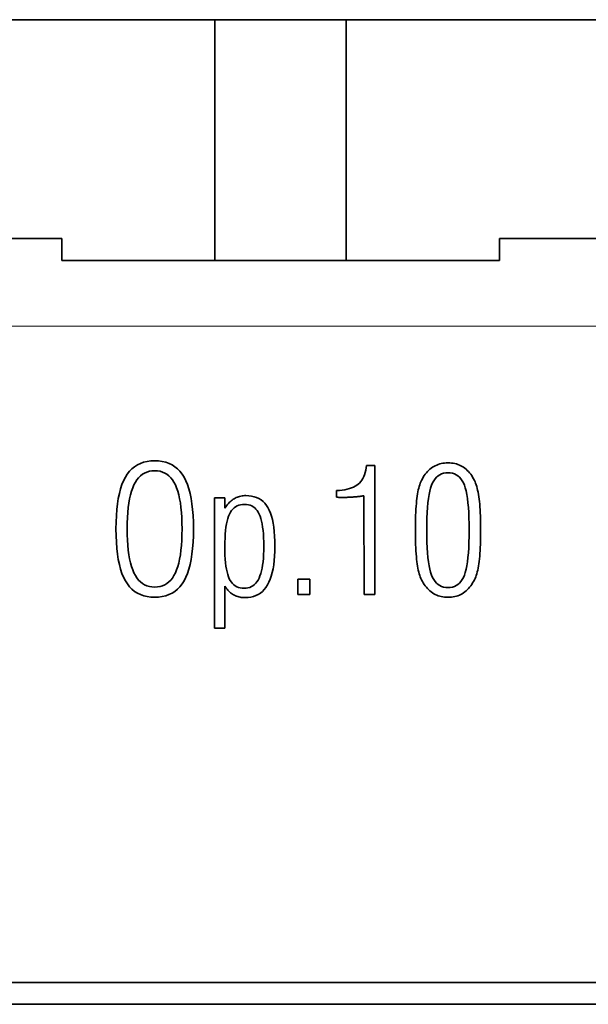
# Model space of a CAD drawing. Header units: millimetres. Extents: x -34 to 6620, y -230 to 4700.
# Tile 40 of 189: x 3796 to 3926, y 254 to 479. Entities that reach past the tile are written whole.
import ezdxf

# ---------------------------------------------------------------- set-up
doc = ezdxf.new("R2010")
doc.units = ezdxf.units.MM
doc.layers.add('1', color=7, linetype='Continuous', true_color=0xffffff)
doc.styles.add('latin_extended', font='simplex.shx')
doc.dimstyles.get("Standard").update_dxf_attribs({"dimtxt": 0.18, "dimasz": 0.18, "dimexe": 0.18, "dimexo": 0.0625, "dimgap": 0.09, "dimtad": 0, "dimtih": 1, "dimtoh": 1, "dimdec": 4, "dimzin": 0, "dimdsep": 46, "dimtxsty": 'Standard', "dimcen": 0.09, "dimadec": 0, "dimazin": 0, "dimtfac": 1, "dimtdec": 4, "dimtofl": 0, "dimtmove": 0, "dimatfit": 3, "dimfxl": 1, "dimtolj": 1, "dimtzin": 0, "dimarcsym": 0})

# ---------------------------------------------------------------- blocks, each defined once
blk = doc.blocks.new('_U23')
at = {"layer": '1', "color": 3, "lineweight": 13}
for p, q in [((5040.885305, 478.874612), (5407.885305, 478.874612)), ((5405.885305, 478.874612), (5405.885305, 148.874612)), ((3023.885305, 148.874612), (5407.885305, 148.874612))]:
    blk.add_line(p, q, dxfattribs=at)
at = {"layer": '1', "color": 3, "lineweight": 18}
for points in [[(5405.885305, 478.874612), (5406.823127, 475.374615), (5404.947482, 475.374608)], [(5405.885305, 148.874612), (5404.947482, 152.374608), (5406.823127, 152.374615)]]:
    blk.add_solid(points, dxfattribs=at)
at = {"layer": '1', "color": 2, "linetype": 'Continuous', "lineweight": 13, "insert": (5405.314252, 311.483559), "char_height": 3.5, "attachment_point": 7, "rotation": 90, "line_spacing_factor": 0.963855, "style": 'latin_extended'}
blk.add_mtext('\\W0.6850;330', dxfattribs=at)

msp = doc.modelspace()

# ---------------------------------------------------------------- linework, layer by layer
at = {"layer": '1', "color": 7, "linetype": 'Continuous', "lineweight": 35}
for p, q in [((3637.885, 478.875), (3840.885, 478.875)), ((3870.885, 478.875), (3840.885, 478.875)), ((3840.885, 478.875), (3840.885, 423.875)), ((3870.885, 478.875), (4212.885, 478.875)), ((3870.885, 478.875), (3870.885, 423.875)), ((3605.885, 428.875), (3805.885, 428.875)), ((3805.885, 428.875), (3805.885, 423.875)), ((3905.885, 428.875), (3905.885, 423.875)), ((3905.885, 428.875), (3965.885, 428.875)), ((3840.885, 423.875), (3805.885, 423.875)), ((3840.885, 423.875), (3870.885, 423.875)), ((3905.885, 423.875), (3870.885, 423.875)), ((3826.241, 378.042), (3825.401, 377.929)), ((3827.129, 378.08), (3826.241, 378.042)), ((3828.021, 378.042), (3827.129, 378.08)), ((3828.864, 377.93), (3828.021, 378.042)), ((3821.928, 376.235), (3821.379, 375.67)), ((3822.526, 376.724), (3821.928, 376.235)), ((3823.172, 377.139), (3822.526, 376.724)), ((3823.867, 377.477), (3823.172, 377.139)), ((3824.61, 377.741), (3823.867, 377.477)), ((3825.401, 377.929), (3824.61, 377.741)), ((3826.505, 375.767), (3825.914, 375.669)), ((3827.129, 375.799), (3826.505, 375.767)), ((3827.753, 375.767), (3827.129, 375.799)), ((3828.343, 375.67), (3827.753, 375.767)), ((3829.658, 377.742), (3828.864, 377.93)), ((3830.403, 377.479), (3829.658, 377.742)), ((3831.1, 377.141), (3830.403, 377.479)), ((3831.748, 376.728), (3831.1, 377.141)), ((3832.347, 376.24), (3831.748, 376.728)), ((3832.898, 375.677), (3832.347, 376.24)), ((3875.334, 375.903), (3875.209, 375.386)), ((3875.435, 376.453), (3875.334, 375.903)), ((3875.51, 377.037), (3875.435, 376.453)), ((3877.417, 377.037), (3875.51, 377.037)), ((3877.417, 347.49), (3877.417, 377.037)), ((3889.731, 375.899), (3889.463, 375.627)), ((3890.01, 376.151), (3889.731, 375.899)), ((3890.299, 376.383), (3890.01, 376.151)), ((3890.599, 376.596), (3890.299, 376.383)), ((3890.908, 376.788), (3890.599, 376.596)), ((3891.228, 376.96), (3890.908, 376.788)), ((3891.558, 377.112), (3891.228, 376.96)), ((3891.898, 377.243), (3891.558, 377.112)), ((3892.248, 377.355), (3891.898, 377.243)), ((3892.608, 377.446), (3892.248, 377.355)), ((3892.977, 377.517), (3892.608, 377.446)), ((3893.357, 377.567), (3892.977, 377.517)), ((3893.747, 377.598), (3893.357, 377.567)), ((3894.147, 377.608), (3893.747, 377.598)), ((3894.547, 377.598), (3894.147, 377.608)), ((3894.937, 377.567), (3894.547, 377.598)), ((3895.317, 377.516), (3894.937, 377.567)), ((3895.687, 377.444), (3895.317, 377.516)), ((3896.047, 377.352), (3895.687, 377.444)), ((3896.397, 377.24), (3896.047, 377.352)), ((3896.736, 377.107), (3896.397, 377.24)), ((3897.066, 376.954), (3896.736, 377.107)), ((3897.386, 376.78), (3897.066, 376.954)), ((3897.696, 376.586), (3897.386, 376.78)), ((3897.995, 376.372), (3897.696, 376.586)), ((3898.283, 376.138), (3897.995, 376.372)), ((3898.559, 375.886), (3898.283, 376.138)), ((3898.825, 375.614), (3898.559, 375.886)), ((3820.018, 373.519), (3819.654, 372.638)), ((3820.425, 374.315), (3820.018, 373.519)), ((3820.878, 375.03), (3820.425, 374.315)), ((3821.379, 375.67), (3820.878, 375.03)), ((3823.071, 373.717), (3822.714, 373.164)), ((3823.461, 374.205), (3823.071, 373.717)), ((3823.885, 374.628), (3823.461, 374.205)), ((3824.342, 374.986), (3823.885, 374.628)), ((3824.833, 375.279), (3824.342, 374.986)), ((3825.357, 375.506), (3824.833, 375.279)), ((3825.914, 375.669), (3825.357, 375.506)), ((3828.9, 375.508), (3828.343, 375.67)), ((3829.423, 375.282), (3828.9, 375.508)), ((3829.913, 374.991), (3829.423, 375.282)), ((3830.369, 374.635), (3829.913, 374.991)), ((3830.791, 374.215), (3830.369, 374.635)), ((3831.18, 373.73), (3830.791, 374.215)), ((3831.535, 373.18), (3831.18, 373.73)), ((3833.399, 375.038), (3832.898, 375.677)), ((3833.852, 374.325), (3833.399, 375.038)), ((3834.259, 373.531), (3833.852, 374.325)), ((3834.624, 372.651), (3834.259, 373.531)), ((3874.458, 373.66), (3874.208, 373.314)), ((3874.683, 374.041), (3874.458, 373.66)), ((3874.884, 374.455), (3874.683, 374.041)), ((3875.059, 374.904), (3874.884, 374.455)), ((3875.209, 375.386), (3875.059, 374.904)), ((3888.073, 373.578), (3887.935, 373.279)), ((3888.278, 373.969), (3888.073, 373.578)), ((3888.494, 374.34), (3888.278, 373.969)), ((3888.721, 374.692), (3888.494, 374.34)), ((3888.958, 375.023), (3888.721, 374.692)), ((3889.205, 375.335), (3888.958, 375.023)), ((3889.463, 375.627), (3889.205, 375.335)), ((3890.889, 373.51), (3890.62, 373.022)), ((3891.188, 373.941), (3890.889, 373.51)), ((3891.518, 374.314), (3891.188, 373.941)), ((3891.879, 374.63), (3891.518, 374.314)), ((3892.271, 374.888), (3891.879, 374.63)), ((3892.694, 375.089), (3892.271, 374.888)), ((3893.147, 375.232), (3892.694, 375.089)), ((3893.632, 375.318), (3893.147, 375.232)), ((3894.147, 375.347), (3893.632, 375.318)), ((3894.659, 375.319), (3894.147, 375.347)), ((3895.14, 375.233), (3894.659, 375.319)), ((3895.59, 375.091), (3895.14, 375.233)), ((3896.009, 374.891), (3895.59, 375.091)), ((3896.398, 374.635), (3896.009, 374.891)), ((3896.756, 374.321), (3896.398, 374.635)), ((3897.084, 373.95), (3896.756, 374.321)), ((3897.381, 373.523), (3897.084, 373.95)), ((3897.647, 373.038), (3897.381, 373.523)), ((3899.079, 375.323), (3898.825, 375.614)), ((3899.322, 375.012), (3899.079, 375.323)), ((3899.554, 374.682), (3899.322, 375.012)), ((3899.775, 374.334), (3899.554, 374.682)), ((3899.984, 373.965), (3899.775, 374.334)), ((3900.183, 373.578), (3899.984, 373.965)), ((3900.324, 373.266), (3900.183, 373.578)), ((3819.332, 371.671), (3819.054, 370.619)), ((3819.654, 372.638), (3819.332, 371.671)), ((3822.1, 371.86), (3821.839, 371.103)), ((3822.391, 372.546), (3822.1, 371.86)), ((3822.714, 373.164), (3822.391, 372.546)), ((3831.857, 372.565), (3831.535, 373.18)), ((3832.146, 371.883), (3831.857, 372.565)), ((3832.405, 371.128), (3832.146, 371.883)), ((3834.945, 371.684), (3834.624, 372.651)), ((3835.224, 370.632), (3834.945, 371.684)), ((3869.331, 371.317), (3868.669, 371.278)), ((3868.669, 371.278), (3868.669, 369.764)), ((3869.956, 371.38), (3869.331, 371.317)), ((3870.544, 371.466), (3869.956, 371.38)), ((3871.096, 371.575), (3870.544, 371.466)), ((3871.61, 371.708), (3871.096, 371.575)), ((3872.088, 371.864), (3871.61, 371.708)), ((3872.53, 372.044), (3872.088, 371.864)), ((3872.934, 372.246), (3872.53, 372.044)), ((3873.302, 372.473), (3872.934, 372.246)), ((3873.633, 372.723), (3873.302, 372.473)), ((3873.933, 373.001), (3873.633, 372.723)), ((3874.208, 373.314), (3873.933, 373.001)), ((3887.358, 371.413), (3887.265, 370.967)), ((3887.458, 371.836), (3887.358, 371.413)), ((3887.566, 372.233), (3887.458, 371.836)), ((3887.682, 372.606), (3887.566, 372.233)), ((3887.804, 372.955), (3887.682, 372.606)), ((3887.935, 373.279), (3887.804, 372.955)), ((3890.171, 371.858), (3889.983, 371.149)), ((3890.382, 372.477), (3890.171, 371.858)), ((3890.62, 373.022), (3890.382, 372.477)), ((3897.882, 372.497), (3897.647, 373.038)), ((3898.092, 371.881), (3897.882, 372.497)), ((3898.279, 371.174), (3898.092, 371.881)), ((3900.458, 372.93), (3900.324, 373.266)), ((3900.585, 372.568), (3900.458, 372.93)), ((3900.703, 372.181), (3900.585, 372.568)), ((3900.814, 371.769), (3900.703, 372.181)), ((3900.917, 371.332), (3900.814, 371.769)), ((3901.013, 370.87), (3900.917, 371.332)), ((3818.818, 369.481), (3818.625, 368.258)), ((3819.054, 370.619), (3818.818, 369.481)), ((3821.41, 369.378), (3821.241, 368.41)), ((3821.609, 370.276), (3821.41, 369.378)), ((3821.839, 371.103), (3821.609, 370.276)), ((3832.634, 370.302), (3832.405, 371.128)), ((3832.832, 369.404), (3832.634, 370.302)), ((3833, 368.434), (3832.832, 369.404)), ((3835.459, 369.494), (3835.224, 370.632)), ((3835.652, 368.269), (3835.459, 369.494)), ((3843.151, 369.587), (3840.812, 369.587)), ((3840.812, 369.587), (3840.812, 339.843)), ((3843.151, 367.228), (3843.151, 369.587)), ((3844.837, 369.109), (3844.614, 368.929)), ((3845.064, 369.272), (3844.837, 369.109)), ((3845.294, 369.42), (3845.064, 369.272)), ((3845.529, 369.552), (3845.294, 369.42)), ((3845.771, 369.671), (3845.529, 369.552)), ((3846.02, 369.776), (3845.771, 369.671)), ((3846.275, 369.867), (3846.02, 369.776)), ((3846.537, 369.943), (3846.275, 369.867)), ((3846.806, 370.006), (3846.537, 369.943)), ((3847.082, 370.055), (3846.806, 370.006)), ((3847.364, 370.09), (3847.082, 370.055)), ((3847.653, 370.111), (3847.364, 370.09)), ((3847.948, 370.118), (3847.653, 370.111)), ((3848.621, 370.09), (3847.948, 370.118)), ((3849.257, 370.008), (3848.621, 370.09)), ((3849.856, 369.87), (3849.257, 370.008)), ((3850.417, 369.677), (3849.856, 369.87)), ((3850.941, 369.43), (3850.417, 369.677)), ((3851.428, 369.127), (3850.941, 369.43)), ((3851.877, 368.769), (3851.428, 369.127)), ((3868.669, 369.764), (3868.732, 369.756)), ((3868.732, 369.756), (3868.795, 369.749)), ((3868.795, 369.749), (3868.858, 369.743)), ((3868.858, 369.743), (3868.922, 369.737)), ((3868.922, 369.737), (3868.986, 369.732)), ((3868.986, 369.732), (3869.05, 369.727)), ((3869.05, 369.727), (3869.114, 369.723)), ((3869.114, 369.723), (3869.178, 369.72)), ((3869.178, 369.72), (3869.243, 369.717)), ((3869.243, 369.717), (3869.308, 369.715)), ((3869.308, 369.715), (3869.376, 369.713)), ((3869.376, 369.713), (3869.45, 369.711)), ((3869.45, 369.711), (3869.532, 369.71)), ((3869.532, 369.71), (3869.619, 369.708)), ((3869.619, 369.708), (3869.713, 369.707)), ((3869.713, 369.707), (3869.814, 369.707)), ((3869.814, 369.707), (3869.921, 369.706)), ((3869.921, 369.706), (3870.034, 369.705)), ((3870.034, 369.705), (3870.154, 369.705)), ((3870.154, 369.705), (3870.281, 369.705)), ((3870.281, 369.705), (3870.524, 369.71)), ((3870.524, 369.71), (3870.766, 369.716)), ((3870.766, 369.716), (3871.006, 369.723)), ((3871.006, 369.723), (3871.245, 369.732)), ((3871.245, 369.732), (3871.483, 369.742)), ((3871.483, 369.742), (3871.719, 369.753)), ((3871.719, 369.753), (3871.954, 369.766)), ((3871.954, 369.766), (3872.187, 369.78)), ((3872.187, 369.78), (3872.419, 369.796)), ((3872.419, 369.796), (3872.65, 369.813)), ((3872.65, 369.813), (3872.88, 369.832)), ((3872.88, 369.832), (3873.109, 369.852)), ((3873.109, 369.852), (3873.339, 369.874)), ((3873.339, 369.874), (3873.568, 369.898)), ((3873.568, 369.898), (3873.797, 369.924)), ((3873.797, 369.924), (3874.026, 369.951)), ((3874.026, 369.951), (3874.255, 369.98)), ((3874.255, 369.98), (3874.484, 370.011)), ((3874.484, 370.011), (3874.712, 370.044)), ((3874.712, 370.044), (3874.94, 370.078)), ((3874.94, 370.078), (3874.96, 347.49)), ((3887.031, 369.479), (3886.967, 368.927)), ((3887.101, 369.999), (3887.031, 369.479)), ((3887.179, 370.495), (3887.101, 369.999)), ((3887.265, 370.967), (3887.179, 370.495)), ((3889.672, 369.46), (3889.549, 368.481)), ((3889.816, 370.35), (3889.672, 369.46)), ((3889.983, 371.149), (3889.816, 370.35)), ((3898.444, 370.376), (3898.279, 371.174)), ((3898.587, 369.486), (3898.444, 370.376)), ((3898.708, 368.506), (3898.587, 369.486)), ((3901.101, 370.382), (3901.013, 370.87)), ((3901.181, 369.869), (3901.101, 370.382)), ((3901.254, 369.331), (3901.181, 369.869)), ((3901.319, 368.765), (3901.254, 369.331)), ((3818.475, 366.949), (3818.368, 365.555)), ((3818.625, 368.258), (3818.475, 366.949)), ((3821.103, 367.371), (3820.996, 366.262)), ((3821.241, 368.41), (3821.103, 367.371)), ((3833.137, 367.393), (3833, 368.434)), ((3833.243, 366.28), (3833.137, 367.393)), ((3835.802, 366.958), (3835.652, 368.269)), ((3835.909, 365.562), (3835.802, 366.958)), ((3843.35, 367.519), (3843.151, 367.228)), ((3843.551, 367.794), (3843.35, 367.519)), ((3843.757, 368.053), (3843.551, 367.794)), ((3843.966, 368.296), (3843.757, 368.053)), ((3844.178, 368.523), (3843.966, 368.296)), ((3844.394, 368.734), (3844.178, 368.523)), ((3844.614, 368.929), (3844.394, 368.734)), ((3844.955, 367.024), (3844.677, 366.691)), ((3845.26, 367.313), (3844.955, 367.024)), ((3845.591, 367.557), (3845.26, 367.313)), ((3845.95, 367.757), (3845.591, 367.557)), ((3846.335, 367.913), (3845.95, 367.757)), ((3846.748, 368.024), (3846.335, 367.913)), ((3847.187, 368.09), (3846.748, 368.024)), ((3847.653, 368.113), (3847.187, 368.09)), ((3848.104, 368.09), (3847.653, 368.113)), ((3848.53, 368.023), (3848.104, 368.09)), ((3848.93, 367.912), (3848.53, 368.023)), ((3849.304, 367.756), (3848.93, 367.912)), ((3849.653, 367.555), (3849.304, 367.756)), ((3849.977, 367.309), (3849.653, 367.555)), ((3850.275, 367.019), (3849.977, 367.309)), ((3850.547, 366.685), (3850.275, 367.019)), ((3852.289, 368.356), (3851.877, 368.769)), ((3852.663, 367.888), (3852.289, 368.356)), ((3853, 367.366), (3852.663, 367.888)), ((3853.303, 366.782), (3853, 367.366)), ((3853.574, 366.132), (3853.303, 366.782)), ((3886.817, 367.047), (3886.78, 366.346)), ((3886.86, 367.712), (3886.817, 367.047)), ((3886.91, 368.338), (3886.86, 367.712)), ((3886.967, 368.927), (3886.91, 368.338)), ((3889.449, 367.412), (3889.372, 366.253)), ((3889.549, 368.481), (3889.449, 367.412)), ((3898.807, 367.434), (3898.708, 368.506)), ((3898.884, 366.271), (3898.807, 367.434)), ((3901.378, 368.168), (3901.319, 368.765)), ((3901.429, 367.54), (3901.378, 368.168)), ((3901.474, 366.881), (3901.429, 367.54)), ((3901.512, 366.191), (3901.474, 366.881)), ((3818.368, 365.555), (3818.304, 364.075)), ((3820.919, 365.081), (3820.873, 363.831)), ((3820.996, 366.262), (3820.919, 365.081)), ((3833.32, 365.095), (3833.243, 366.28)), ((3833.365, 363.838), (3833.32, 365.095)), ((3835.974, 364.079), (3835.909, 365.562)), ((3843.824, 364.882), (3843.667, 364.287)), ((3844.003, 365.417), (3843.824, 364.882)), ((3844.203, 365.891), (3844.003, 365.417)), ((3844.427, 366.313), (3844.203, 365.891)), ((3844.677, 366.691), (3844.427, 366.313)), ((3850.794, 366.305), (3850.547, 366.685)), ((3851.015, 365.881), (3850.794, 366.305)), ((3851.213, 365.406), (3851.015, 365.881)), ((3851.39, 364.874), (3851.213, 365.406)), ((3851.546, 364.285), (3851.39, 364.874)), ((3853.813, 365.417), (3853.574, 366.132)), ((3854.02, 364.635), (3853.813, 365.417)), ((3854.195, 363.788), (3854.02, 364.635)), ((3886.726, 364.83), (3886.71, 364.015)), ((3886.75, 365.606), (3886.726, 364.83)), ((3886.78, 366.346), (3886.75, 365.606)), ((3889.316, 365.003), (3889.283, 363.664)), ((3889.372, 366.253), (3889.316, 365.003)), ((3898.939, 365.017), (3898.884, 366.271)), ((3898.972, 363.671), (3898.939, 365.017)), ((3901.543, 365.47), (3901.512, 366.191)), ((3901.567, 364.717), (3901.543, 365.47)), ((3901.584, 363.934), (3901.567, 364.717)), ((3818.304, 364.075), (3818.282, 362.51)), ((3818.282, 362.51), (3818.304, 360.94)), ((3820.873, 363.831), (3820.858, 362.51)), ((3820.858, 362.51), (3820.873, 361.188)), ((3833.381, 362.51), (3833.365, 363.838)), ((3833.365, 361.181), (3833.381, 362.51)), ((3835.995, 362.51), (3835.974, 364.079)), ((3835.974, 360.94), (3835.995, 362.51)), ((3843.414, 362.918), (3843.319, 362.142)), ((3843.53, 363.633), (3843.414, 362.918)), ((3843.667, 364.287), (3843.53, 363.633)), ((3851.682, 363.639), (3851.546, 364.285)), ((3851.796, 362.935), (3851.682, 363.639)), ((3851.89, 362.174), (3851.796, 362.935)), ((3854.338, 362.874), (3854.195, 363.788)), ((3854.45, 361.894), (3854.338, 362.874)), ((3886.7, 363.163), (3886.696, 362.274)), ((3886.696, 362.274), (3886.7, 361.377)), ((3886.71, 364.015), (3886.7, 363.163)), ((3889.283, 363.664), (3889.272, 362.234)), ((3898.983, 362.234), (3898.972, 363.671)), ((3901.595, 363.119), (3901.584, 363.934)), ((3901.598, 362.274), (3901.595, 363.119)), ((3901.595, 361.399), (3901.598, 362.274)), ((3818.304, 360.94), (3818.368, 359.457)), ((3820.873, 361.188), (3820.919, 359.938)), ((3833.32, 359.924), (3833.365, 361.181)), ((3835.909, 359.457), (3835.974, 360.94)), ((3843.193, 360.412), (3843.162, 359.456)), ((3843.246, 361.307), (3843.193, 360.412)), ((3843.319, 362.142), (3843.246, 361.307)), ((3851.963, 361.356), (3851.89, 362.174)), ((3852.015, 360.48), (3851.963, 361.356)), ((3852.046, 359.548), (3852.015, 360.48)), ((3854.529, 360.848), (3854.45, 361.894)), ((3854.577, 359.736), (3854.529, 360.848)), ((3886.7, 361.377), (3886.71, 360.518)), ((3886.71, 360.518), (3886.726, 359.697)), ((3889.272, 362.234), (3889.283, 360.801)), ((3889.283, 360.801), (3889.316, 359.459)), ((3898.939, 359.445), (3898.972, 360.794)), ((3898.972, 360.794), (3898.983, 362.234)), ((3901.568, 359.753), (3901.585, 360.558)), ((3901.585, 360.558), (3901.595, 361.399)), ((3818.368, 359.457), (3818.476, 358.058)), ((3818.476, 358.058), (3818.627, 356.746)), ((3820.919, 359.938), (3820.996, 358.758)), ((3820.996, 358.758), (3821.103, 357.648)), ((3833.137, 357.626), (3833.243, 358.74)), ((3833.243, 358.74), (3833.32, 359.924)), ((3835.651, 356.746), (3835.801, 358.058)), ((3835.801, 358.058), (3835.909, 359.457)), ((3843.162, 359.456), (3843.151, 358.44)), ((3843.151, 358.44), (3843.161, 357.436)), ((3852.057, 358.558), (3852.046, 359.548)), ((3852.046, 357.59), (3852.057, 358.558)), ((3854.576, 357.401), (3854.593, 358.558)), ((3854.593, 358.558), (3854.577, 359.736)), ((3886.726, 359.697), (3886.75, 358.914)), ((3886.75, 358.914), (3886.78, 358.17)), ((3886.78, 358.17), (3886.817, 357.464)), ((3889.316, 359.459), (3889.372, 358.206)), ((3889.372, 358.206), (3889.449, 357.044)), ((3898.807, 357.022), (3898.884, 358.188)), ((3898.884, 358.188), (3898.939, 359.445)), ((3901.478, 357.545), (3901.515, 358.246)), ((3901.515, 358.246), (3901.545, 358.982)), ((3901.545, 358.982), (3901.568, 359.753)), ((3818.627, 356.746), (3818.82, 355.518)), ((3818.82, 355.518), (3819.057, 354.377)), ((3821.103, 357.648), (3821.241, 356.609)), ((3821.241, 356.609), (3821.41, 355.641)), ((3821.41, 355.641), (3821.609, 354.743)), ((3832.634, 354.717), (3832.832, 355.615)), ((3832.832, 355.615), (3833, 356.585)), ((3833, 356.585), (3833.137, 357.626)), ((3835.22, 354.377), (3835.457, 355.518)), ((3835.457, 355.518), (3835.651, 356.746)), ((3843.161, 357.436), (3843.192, 356.492)), ((3843.192, 356.492), (3843.244, 355.609)), ((3843.244, 355.609), (3843.316, 354.785)), ((3851.882, 355.004), (3851.959, 355.813)), ((3851.959, 355.813), (3852.013, 356.675)), ((3852.013, 356.675), (3852.046, 357.59)), ((3854.442, 355.268), (3854.526, 356.304)), ((3854.526, 356.304), (3854.576, 357.401)), ((3886.817, 357.464), (3886.86, 356.795)), ((3886.86, 356.795), (3886.91, 356.165)), ((3886.91, 356.165), (3886.967, 355.573)), ((3886.967, 355.573), (3887.031, 355.02)), ((3889.449, 357.044), (3889.549, 355.973)), ((3889.549, 355.973), (3889.672, 354.992)), ((3898.587, 354.966), (3898.708, 355.948)), ((3898.708, 355.948), (3898.807, 357.022)), ((3901.264, 355.088), (3901.327, 355.65)), ((3901.327, 355.65), (3901.384, 356.247)), ((3901.384, 356.247), (3901.434, 356.879)), ((3901.434, 356.879), (3901.478, 357.545)), ((3819.057, 354.377), (3819.337, 353.32)), ((3819.337, 353.32), (3819.66, 352.35)), ((3821.609, 354.743), (3821.839, 353.916)), ((3821.839, 353.916), (3822.1, 353.16)), ((3832.146, 353.137), (3832.405, 353.891)), ((3832.405, 353.891), (3832.634, 354.717)), ((3834.617, 352.35), (3834.94, 353.32)), ((3834.94, 353.32), (3835.22, 354.377)), ((3843.316, 354.785), (3843.409, 354.022)), ((3843.409, 354.022), (3843.523, 353.319)), ((3843.523, 353.319), (3843.657, 352.676)), ((3851.522, 352.895), (3851.664, 353.545)), ((3851.664, 353.545), (3851.784, 354.248)), ((3851.784, 354.248), (3851.882, 355.004)), ((3853.988, 352.524), (3854.173, 353.378)), ((3854.173, 353.378), (3854.324, 354.293)), ((3854.324, 354.293), (3854.442, 355.268)), ((3887.031, 355.02), (3887.101, 354.497)), ((3887.101, 354.497), (3887.179, 354)), ((3887.179, 354), (3887.265, 353.527)), ((3887.265, 353.527), (3887.358, 353.079)), ((3889.672, 354.992), (3889.816, 354.101)), ((3889.816, 354.101), (3889.983, 353.301)), ((3889.983, 353.301), (3890.171, 352.592)), ((3898.092, 352.569), (3898.279, 353.276)), ((3898.279, 353.276), (3898.444, 354.075)), ((3898.444, 354.075), (3898.587, 354.966)), ((3900.93, 353.113), (3901.026, 353.569)), ((3901.026, 353.569), (3901.114, 354.05)), ((3901.114, 354.05), (3901.193, 354.556)), ((3901.193, 354.556), (3901.264, 355.088)), ((3819.66, 352.35), (3820.026, 351.465)), ((3820.026, 351.465), (3820.435, 350.665)), ((3822.1, 353.16), (3822.391, 352.474)), ((3822.391, 352.474), (3822.714, 351.855)), ((3822.714, 351.855), (3823.071, 351.302)), ((3823.071, 351.302), (3823.461, 350.814)), ((3830.791, 350.805), (3831.18, 351.29)), ((3831.18, 351.29), (3831.535, 351.84)), ((3831.535, 351.84), (3831.857, 352.454)), ((3831.857, 352.454), (3832.146, 353.137)), ((3833.843, 350.665), (3834.252, 351.465)), ((3834.252, 351.465), (3834.617, 352.35)), ((3843.657, 352.676), (3843.812, 352.093)), ((3843.812, 352.093), (3843.987, 351.57)), ((3843.987, 351.57), (3844.183, 351.107)), ((3844.183, 351.107), (3844.403, 350.696)), ((3850.735, 350.824), (3850.966, 351.265)), ((3850.966, 351.265), (3851.173, 351.755)), ((3851.173, 351.755), (3851.359, 352.299)), ((3851.359, 352.299), (3851.522, 352.895)), ((3853.517, 350.996), (3853.769, 351.73)), ((3853.769, 351.73), (3853.988, 352.524)), ((3859.822, 351.029), (3859.822, 347.49)), ((3862.594, 351.029), (3859.822, 351.029)), ((3862.594, 347.49), (3862.594, 351.029)), ((3887.358, 353.079), (3887.458, 352.655)), ((3887.458, 352.655), (3887.566, 352.257)), ((3887.566, 352.257), (3887.682, 351.883)), ((3887.682, 351.883), (3887.804, 351.534)), ((3887.804, 351.534), (3887.935, 351.21)), ((3887.935, 351.21), (3888.073, 350.911)), ((3890.171, 352.592), (3890.382, 351.972)), ((3890.382, 351.972), (3890.62, 351.427)), ((3890.62, 351.427), (3890.889, 350.939)), ((3897.381, 350.926), (3897.647, 351.411)), ((3897.647, 351.411), (3897.882, 351.953)), ((3897.882, 351.953), (3898.092, 352.569)), ((3900.183, 350.911), (3900.328, 351.214)), ((3900.328, 351.214), (3900.465, 351.543)), ((3900.465, 351.543), (3900.594, 351.898)), ((3900.594, 351.898), (3900.714, 352.277)), ((3900.714, 352.277), (3900.826, 352.683)), ((3900.826, 352.683), (3900.93, 353.113)), ((3820.435, 350.665), (3820.889, 349.946)), ((3820.889, 349.946), (3821.392, 349.303)), ((3821.392, 349.303), (3821.941, 348.735)), ((3823.461, 350.814), (3823.885, 350.391)), ((3823.885, 350.391), (3824.342, 350.033)), ((3824.342, 350.033), (3824.833, 349.741)), ((3824.833, 349.741), (3825.357, 349.513)), ((3825.357, 349.513), (3825.914, 349.35)), ((3825.914, 349.35), (3826.505, 349.253)), ((3826.505, 349.253), (3827.129, 349.22)), ((3827.129, 349.22), (3827.753, 349.252)), ((3827.753, 349.252), (3828.343, 349.349)), ((3828.343, 349.349), (3828.9, 349.511)), ((3828.9, 349.511), (3829.423, 349.737)), ((3829.423, 349.737), (3829.913, 350.029)), ((3829.913, 350.029), (3830.369, 350.384)), ((3830.369, 350.384), (3830.791, 350.805)), ((3832.334, 348.735), (3832.885, 349.303)), ((3832.885, 349.303), (3833.388, 349.946)), ((3833.388, 349.946), (3833.843, 350.665)), ((3843.151, 339.843), (3843.151, 349.456)), ((3843.151, 349.456), (3843.316, 349.195)), ((3843.316, 349.195), (3843.487, 348.948)), ((3843.487, 348.948), (3843.666, 348.715)), ((3844.403, 350.696), (3844.649, 350.329)), ((3844.649, 350.329), (3844.922, 350.004)), ((3844.922, 350.004), (3845.221, 349.723)), ((3845.221, 349.723), (3845.547, 349.485)), ((3845.547, 349.485), (3845.9, 349.291)), ((3845.9, 349.291), (3846.278, 349.139)), ((3846.278, 349.139), (3846.684, 349.031)), ((3846.684, 349.031), (3847.116, 348.966)), ((3847.116, 348.966), (3847.574, 348.945)), ((3847.574, 348.945), (3848.022, 348.968)), ((3848.022, 348.968), (3848.446, 349.038)), ((3848.446, 349.038), (3848.846, 349.154)), ((3848.846, 349.154), (3849.221, 349.316)), ((3849.221, 349.316), (3849.572, 349.525)), ((3849.572, 349.525), (3849.899, 349.78)), ((3849.899, 349.78), (3850.202, 350.081)), ((3850.202, 350.081), (3850.481, 350.429)), ((3850.481, 350.429), (3850.735, 350.824)), ((3852.17, 348.664), (3852.558, 349.159)), ((3852.558, 349.159), (3852.912, 349.712)), ((3852.912, 349.712), (3853.231, 350.324)), ((3853.231, 350.324), (3853.517, 350.996)), ((3888.073, 350.911), (3888.278, 350.523)), ((3888.278, 350.523), (3888.494, 350.155)), ((3888.494, 350.155), (3888.721, 349.806)), ((3888.721, 349.806), (3888.958, 349.476)), ((3888.958, 349.476), (3889.205, 349.166)), ((3889.205, 349.166), (3889.463, 348.875)), ((3889.463, 348.875), (3889.731, 348.603)), ((3890.889, 350.939), (3891.188, 350.508)), ((3891.188, 350.508), (3891.518, 350.135)), ((3891.518, 350.135), (3891.879, 349.82)), ((3891.879, 349.82), (3892.271, 349.561)), ((3892.271, 349.561), (3892.694, 349.36)), ((3892.694, 349.36), (3893.147, 349.217)), ((3893.147, 349.217), (3893.632, 349.131)), ((3893.632, 349.131), (3894.147, 349.102)), ((3894.147, 349.102), (3894.659, 349.131)), ((3894.659, 349.131), (3895.14, 349.216)), ((3895.14, 349.216), (3895.59, 349.359)), ((3895.59, 349.359), (3896.009, 349.558)), ((3896.009, 349.558), (3896.398, 349.815)), ((3896.398, 349.815), (3896.756, 350.128)), ((3896.756, 350.128), (3897.084, 350.499)), ((3897.084, 350.499), (3897.381, 350.926)), ((3898.559, 348.603), (3898.825, 348.875)), ((3898.825, 348.875), (3899.079, 349.166)), ((3899.079, 349.166), (3899.322, 349.476)), ((3899.322, 349.476), (3899.554, 349.806)), ((3899.554, 349.806), (3899.775, 350.155)), ((3899.775, 350.155), (3899.984, 350.523)), ((3899.984, 350.523), (3900.183, 350.911)), ((3821.941, 348.735), (3822.539, 348.243)), ((3822.539, 348.243), (3823.185, 347.827)), ((3823.185, 347.827), (3823.878, 347.486)), ((3823.878, 347.486), (3824.619, 347.221)), ((3824.619, 347.221), (3825.408, 347.032)), ((3825.408, 347.032), (3826.244, 346.918)), ((3826.244, 346.918), (3827.129, 346.881)), ((3827.129, 346.881), (3828.017, 346.918)), ((3828.017, 346.918), (3828.857, 347.032)), ((3828.857, 347.032), (3829.649, 347.221)), ((3829.649, 347.221), (3830.392, 347.486)), ((3830.392, 347.486), (3831.088, 347.827)), ((3831.088, 347.827), (3831.735, 348.243)), ((3831.735, 348.243), (3832.334, 348.735)), ((3843.666, 348.715), (3843.851, 348.495)), ((3843.851, 348.495), (3844.043, 348.289)), ((3844.043, 348.289), (3844.242, 348.096)), ((3844.242, 348.096), (3844.448, 347.917)), ((3844.448, 347.917), (3844.661, 347.751)), ((3844.661, 347.751), (3844.881, 347.599)), ((3844.881, 347.599), (3845.107, 347.461)), ((3845.107, 347.461), (3845.341, 347.335)), ((3845.341, 347.335), (3845.583, 347.223)), ((3845.583, 347.223), (3845.834, 347.125)), ((3845.834, 347.125), (3846.092, 347.039)), ((3846.092, 347.039), (3846.358, 346.967)), ((3846.358, 346.967), (3846.632, 346.907)), ((3846.632, 346.907), (3846.915, 346.861)), ((3846.915, 346.861), (3847.205, 346.828)), ((3847.205, 346.828), (3847.504, 346.809)), ((3847.504, 346.809), (3847.81, 346.802)), ((3847.81, 346.802), (3848.477, 346.831)), ((3848.477, 346.831), (3849.109, 346.918)), ((3849.109, 346.918), (3849.706, 347.064)), ((3849.706, 347.064), (3850.269, 347.267)), ((3850.269, 347.267), (3850.796, 347.529)), ((3850.796, 347.529), (3851.289, 347.849)), ((3851.289, 347.849), (3851.747, 348.228)), ((3851.747, 348.228), (3852.17, 348.664)), ((3859.822, 347.49), (3862.594, 347.49)), ((3874.96, 347.49), (3877.417, 347.49)), ((3889.731, 348.603), (3890.01, 348.35)), ((3890.01, 348.35), (3890.299, 348.117)), ((3890.299, 348.117), (3890.599, 347.903)), ((3890.599, 347.903), (3890.908, 347.709)), ((3890.908, 347.709), (3891.228, 347.535)), ((3891.228, 347.535), (3891.558, 347.381)), ((3891.558, 347.381), (3891.898, 347.249)), ((3891.898, 347.249), (3892.248, 347.136)), ((3892.248, 347.136), (3892.608, 347.044)), ((3892.608, 347.044), (3892.977, 346.973)), ((3892.977, 346.973), (3893.357, 346.921)), ((3893.357, 346.921), (3893.747, 346.891)), ((3893.747, 346.891), (3894.147, 346.881)), ((3894.147, 346.881), (3894.547, 346.891)), ((3894.547, 346.891), (3894.937, 346.921)), ((3894.937, 346.921), (3895.317, 346.973)), ((3895.317, 346.973), (3895.687, 347.044)), ((3895.687, 347.044), (3896.047, 347.136)), ((3896.047, 347.136), (3896.397, 347.249)), ((3896.397, 347.249), (3896.736, 347.381)), ((3896.736, 347.381), (3897.066, 347.535)), ((3897.066, 347.535), (3897.386, 347.709)), ((3897.386, 347.709), (3897.696, 347.903)), ((3897.696, 347.903), (3897.995, 348.117)), ((3897.995, 348.117), (3898.283, 348.35)), ((3898.283, 348.35), (3898.559, 348.603)), ((3840.812, 339.843), (3843.151, 339.843)), ((3622.885, 258.875), (3965.885, 258.875)), ((3945.885, 253.875), (3745.885, 253.875))]:
    msp.add_line(p, q, dxfattribs=at)
at = {"layer": '1', "color": 92, "linetype": 'Continuous', "lineweight": 13}
msp.add_line((3605.885, 408.875), (3965.885, 408.875), dxfattribs=at)

# ---------------------------------------------------------------- dimensions: what is measured, and where the dimension line sits
at = {"layer": '1', "color": 2, "linetype": 'Continuous', "lineweight": 13}
dim = msp.add_linear_dim(base=(5405.885, 148.875), p1=(4944.885, 478.875), p2=(2963.885, 148.875), angle=90, dimstyle='Standard', override={"dimtxt": 3.5, "dimasz": 3.5, "dimexe": 2, "dimexo": 0, "dimgap": 1.75, "dimtad": 1, "dimtih": 0, "dimtoh": 0, "dimdec": 2, "dimlfac": 1, "dimzin": 8, "dimdsep": 44, "dimlunit": 2, "dimtxsty": 'latin_extended', "dimsah": 1, "dimse1": 0, "dimse2": 0, "dimsd1": 0, "dimsd2": 0, "dimclrd": 3, "dimclre": 3, "dimclrt": 2, "dimtol": 0, "dimtm": -0.02, "dimtfac": 1, "dimtdec": 2, "dimtofl": 1, "dimtmove": 0, "dimatfit": 2, "dimtzin": 8, "dimlwd": 13, "dimlwe": 13}, dxfattribs=at)
dim.commit()
dim.dimension.update_dxf_attribs({"geometry": '_U23', "text_midpoint": (5405.885, 313.875), "dimtype": 160})

doc.saveas('drawing.dxf')
